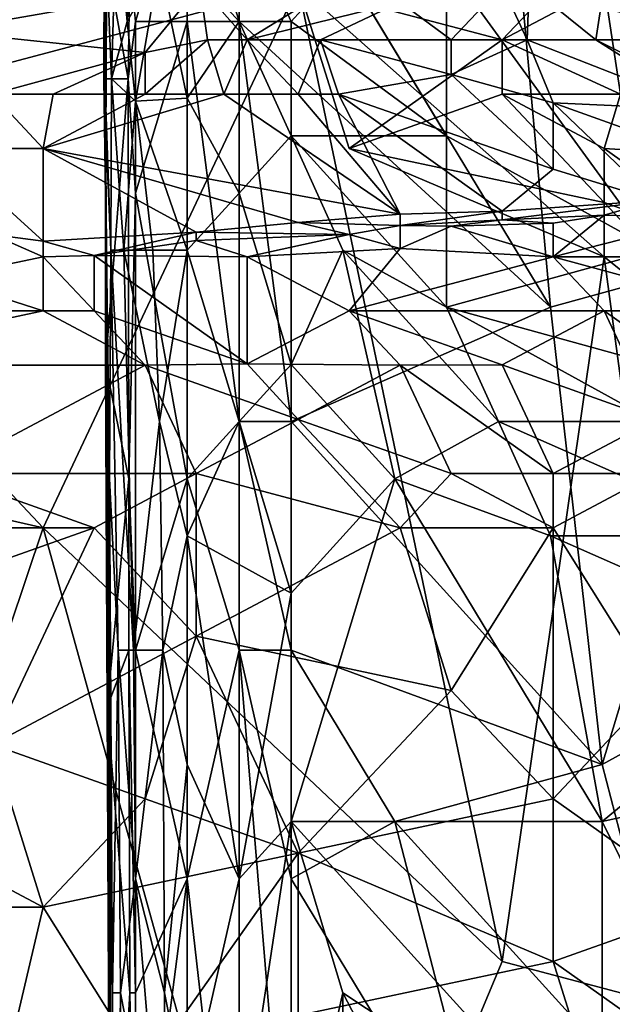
# Model space of a CAD drawing. Extents: x -0.375 to 0.375, y -0.309 to 0.309.
# Tile 183 of 226: x 0.216 to 0.24, y 0.099 to 0.139. Entities that reach past the tile are written whole.
import ezdxf

# ---------------------------------------------------------------- set-up
doc = ezdxf.new("R2010")
doc.units = 0

msp = doc.modelspace()

# ---------------------------------------------------------------- linework, layer by layer
for points in [[(0.201987, 0.133961, 0.444555), (0.206196, 0.163048, 0.444555), (0.227242, 0.140673, 0.44456)], [(0.235512, 0.150985, 0.449682), (0.252645, 0.134475, 0.449758), (0.254786, 0.153344, 0.449664)], [(0.237654, 0.1274, 0.449729), (0.235512, 0.150985, 0.449682), (0.224805, 0.148627, 0.44955)], [(0.24622, 0.129758, 0.449729), (0.252645, 0.134475, 0.449758), (0.235512, 0.150985, 0.449682)], [(0.24622, 0.129758, 0.449729), (0.235512, 0.150985, 0.449682), (0.237654, 0.1274, 0.449729)], [(0.220522, 0.148627, 0.353651), (0.220178, 0.139193, 0.358692), (0.219748, 0.14391, 0.358692)], [(0.220178, 0.139193, 0.358692), (0.220522, 0.148627, 0.353651), (0.22151, 0.141551, 0.354816)], [(0.224805, 0.139193, 0.449628), (0.224805, 0.148627, 0.44955), (0.222663, 0.146268, 0.449324)], [(0.224805, 0.139193, 0.449628), (0.237654, 0.1274, 0.449729), (0.224805, 0.148627, 0.44955)], [(0.222663, 0.146268, 0.449324), (0.220298, 0.141551, 0.447849), (0.220522, 0.139193, 0.448289)], [(0.222663, 0.139193, 0.449439), (0.222663, 0.146268, 0.449324), (0.220522, 0.139193, 0.448289)], [(0.222663, 0.139193, 0.449439), (0.224805, 0.139193, 0.449628), (0.222663, 0.146268, 0.449324)], [(0.219304, 0.141551, 0.397456), (0.219314, 0.139193, 0.428467), (0.219376, 0.14391, 0.409085)], [(0.219376, 0.14391, 0.409085), (0.219314, 0.139193, 0.428467), (0.219344, 0.141551, 0.440096)], [(0.219748, 0.14391, 0.358692), (0.219533, 0.136834, 0.362569), (0.219349, 0.141551, 0.362569)], [(0.220178, 0.139193, 0.358692), (0.219533, 0.136834, 0.362569), (0.219748, 0.14391, 0.358692)], [(0.224805, 0.139193, 0.352685), (0.222663, 0.141551, 0.353375), (0.224805, 0.14391, 0.35123)], [(0.226946, 0.139193, 0.352066), (0.224805, 0.14391, 0.35123), (0.229088, 0.141551, 0.351044)], [(0.224805, 0.139193, 0.352685), (0.224805, 0.14391, 0.35123), (0.226946, 0.139193, 0.352066)], [(0.21251, 0.138797, 0.539446), (0.220928, 0.14133, 0.535574), (0.214614, 0.141672, 0.545253)], [(0.219215, 0.136834, 0.370321), (0.219269, 0.136834, 0.38195), (0.219234, 0.141551, 0.366445)], [(0.219261, 0.136834, 0.366445), (0.219215, 0.136834, 0.370321), (0.219234, 0.141551, 0.366445)], [(0.219349, 0.141551, 0.362569), (0.219261, 0.136834, 0.366445), (0.219234, 0.141551, 0.366445)], [(0.219234, 0.141551, 0.366445), (0.219269, 0.136834, 0.38195), (0.219289, 0.141551, 0.378074)], [(0.219533, 0.136834, 0.362569), (0.219261, 0.136834, 0.366445), (0.219349, 0.141551, 0.362569)], [(0.219289, 0.141551, 0.378074), (0.219269, 0.136834, 0.38195), (0.219304, 0.141551, 0.397456)], [(0.219269, 0.136834, 0.38195), (0.219291, 0.129758, 0.409085), (0.219304, 0.141551, 0.397456)], [(0.219304, 0.141551, 0.397456), (0.219283, 0.125041, 0.443972), (0.219314, 0.139193, 0.428467)], [(0.219291, 0.129758, 0.409085), (0.219283, 0.125041, 0.443972), (0.219304, 0.141551, 0.397456)], [(0.219289, 0.136834, 0.443972), (0.220223, 0.136834, 0.447849), (0.219368, 0.141551, 0.443972)], [(0.219344, 0.141551, 0.440096), (0.219289, 0.136834, 0.443972), (0.219368, 0.141551, 0.443972)], [(0.219314, 0.139193, 0.428467), (0.219289, 0.136834, 0.443972), (0.219344, 0.141551, 0.440096)], [(0.219368, 0.141551, 0.443972), (0.220223, 0.136834, 0.447849), (0.220298, 0.141551, 0.447849)], [(0.220522, 0.135904, 0.358692), (0.220178, 0.139193, 0.358692), (0.22151, 0.141551, 0.354816)], [(0.220298, 0.141551, 0.447849), (0.220223, 0.136834, 0.447849), (0.220522, 0.139193, 0.448289)], [(0.222663, 0.136031, 0.354816), (0.220522, 0.135904, 0.358692), (0.22151, 0.141551, 0.354816)], [(0.22151, 0.141551, 0.354816), (0.222663, 0.141551, 0.353375), (0.222663, 0.136031, 0.354816)], [(0.222663, 0.136031, 0.354816), (0.222663, 0.141551, 0.353375), (0.224805, 0.139193, 0.352685)], [(0.226946, 0.139193, 0.352066), (0.229088, 0.141551, 0.351044), (0.233371, 0.134475, 0.352186)], [(0.233371, 0.134475, 0.352186), (0.229088, 0.141551, 0.351044), (0.233371, 0.141551, 0.35039)], [(0.233371, 0.141551, 0.35039), (0.241937, 0.141551, 0.348922), (0.241937, 0.139193, 0.349891)], [(0.233371, 0.134475, 0.352186), (0.233371, 0.141551, 0.35039), (0.241937, 0.129758, 0.352277)], [(0.241937, 0.139193, 0.349891), (0.241937, 0.129758, 0.352277), (0.233371, 0.141551, 0.35039)], [(0.223176, 0.140673, 0.531703), (0.220928, 0.14133, 0.535574), (0.21251, 0.138797, 0.539446)], [(0.229347, 0.141042, 0.525896), (0.223176, 0.140673, 0.531703), (0.225137, 0.138436, 0.52366)], [(0.231451, 0.14, 0.520089), (0.229347, 0.141042, 0.525896), (0.225137, 0.138436, 0.52366)], [(0.216719, 0.118299, 0.444502), (0.201987, 0.133961, 0.444555), (0.227242, 0.140673, 0.44456)], [(0.220928, 0.137915, 0.527832), (0.223176, 0.140673, 0.531703), (0.21251, 0.138797, 0.539446)], [(0.216719, 0.118299, 0.444502), (0.227242, 0.140673, 0.44456), (0.235661, 0.100399, 0.444566)], [(0.223497, 0.138436, 0.525896), (0.223176, 0.140673, 0.531703), (0.220928, 0.137915, 0.527832)], [(0.225137, 0.138436, 0.52366), (0.223176, 0.140673, 0.531703), (0.223497, 0.138436, 0.525896)], [(0.237765, 0.140673, 0.444677), (0.235661, 0.138436, 0.444693), (0.227242, 0.140673, 0.44456)], [(0.229347, 0.133961, 0.444635), (0.227242, 0.140673, 0.44456), (0.235661, 0.138436, 0.444693)], [(0.227242, 0.140673, 0.44456), (0.229347, 0.133961, 0.444635), (0.23987, 0.129486, 0.444744)], [(0.235661, 0.100399, 0.444566), (0.227242, 0.140673, 0.44456), (0.23987, 0.129486, 0.444744)], [(0.231451, 0.14, 0.520089), (0.233556, 0.138436, 0.513936), (0.235661, 0.140673, 0.512476)], [(0.233556, 0.138436, 0.513936), (0.236699, 0.138436, 0.510411), (0.235661, 0.140673, 0.512476)], [(0.235661, 0.138436, 0.444693), (0.237765, 0.140673, 0.444677), (0.23987, 0.140673, 0.444885)], [(0.236777, 0.140673, 0.508475), (0.235661, 0.140673, 0.512476), (0.236699, 0.138436, 0.510411)], [(0.240548, 0.136198, 0.446533), (0.235661, 0.138436, 0.444693), (0.23987, 0.140673, 0.444885)], [(0.239532, 0.138436, 0.506539), (0.236777, 0.140673, 0.508475), (0.236699, 0.138436, 0.510411)], [(0.23987, 0.140687, 0.498797), (0.236777, 0.140673, 0.508475), (0.239532, 0.138436, 0.506539)], [(0.23987, 0.140687, 0.498797), (0.239532, 0.138436, 0.506539), (0.241916, 0.138436, 0.500732)], [(0.23987, 0.140687, 0.498797), (0.241916, 0.138436, 0.500732), (0.243008, 0.138436, 0.496861)], [(0.23987, 0.140687, 0.498797), (0.243008, 0.138436, 0.496861), (0.242388, 0.140673, 0.491054)], [(0.240548, 0.136198, 0.446533), (0.23987, 0.140673, 0.444885), (0.241974, 0.140673, 0.445345)], [(0.231451, 0.14, 0.520089), (0.225137, 0.138436, 0.52366), (0.228163, 0.138436, 0.520089)], [(0.233556, 0.138436, 0.513936), (0.231451, 0.14, 0.520089), (0.228163, 0.138436, 0.520089)], [(0.219283, 0.125041, 0.443972), (0.219289, 0.136834, 0.443972), (0.219314, 0.139193, 0.428467)], [(0.220522, 0.135904, 0.358692), (0.219533, 0.136834, 0.362569), (0.220178, 0.139193, 0.358692)], [(0.220522, 0.139193, 0.448289), (0.220223, 0.136834, 0.447849), (0.220522, 0.132117, 0.448323)], [(0.220522, 0.132117, 0.448323), (0.222663, 0.139193, 0.449439), (0.220522, 0.139193, 0.448289)], [(0.222663, 0.120324, 0.449408), (0.222663, 0.139193, 0.449439), (0.220522, 0.132117, 0.448323)], [(0.224805, 0.122683, 0.449616), (0.224805, 0.139193, 0.449628), (0.222663, 0.139193, 0.449439)], [(0.224805, 0.132117, 0.353997), (0.222663, 0.136031, 0.354816), (0.224805, 0.139193, 0.352685)], [(0.222663, 0.120324, 0.449408), (0.224805, 0.122683, 0.449616), (0.222663, 0.139193, 0.449439)], [(0.226946, 0.134475, 0.353061), (0.224805, 0.139193, 0.352685), (0.226946, 0.139193, 0.352066)], [(0.224805, 0.132117, 0.353997), (0.224805, 0.139193, 0.352685), (0.226946, 0.134475, 0.353061)], [(0.226946, 0.122683, 0.449675), (0.224805, 0.139193, 0.449628), (0.224805, 0.122683, 0.449616)], [(0.226946, 0.122683, 0.449675), (0.237654, 0.1274, 0.449729), (0.224805, 0.139193, 0.449628)], [(0.226946, 0.134475, 0.353061), (0.226946, 0.139193, 0.352066), (0.233371, 0.134475, 0.352186)], [(0.21251, 0.138797, 0.539446), (0.214614, 0.136198, 0.530212), (0.220928, 0.137915, 0.527832)], [(0.223497, 0.138436, 0.525896), (0.220928, 0.136198, 0.525519), (0.224176, 0.136198, 0.52396)], [(0.223497, 0.138436, 0.525896), (0.220928, 0.137915, 0.527832), (0.220928, 0.136198, 0.525519)], [(0.223497, 0.138436, 0.525896), (0.224176, 0.136198, 0.52396), (0.225137, 0.138436, 0.52366)], [(0.225137, 0.138436, 0.52366), (0.224176, 0.136198, 0.52396), (0.227242, 0.136198, 0.522633)], [(0.227242, 0.136198, 0.522633), (0.228163, 0.138436, 0.520089), (0.225137, 0.138436, 0.52366)], [(0.228163, 0.138436, 0.520089), (0.227242, 0.136198, 0.522633), (0.228903, 0.136198, 0.522025)], [(0.228163, 0.138436, 0.520089), (0.228903, 0.136198, 0.522025), (0.233556, 0.13701, 0.518153)], [(0.228163, 0.138436, 0.520089), (0.233556, 0.13701, 0.518153), (0.233556, 0.138436, 0.513936)], [(0.235661, 0.138436, 0.444693), (0.235661, 0.136198, 0.445018), (0.229347, 0.133961, 0.444635)], [(0.233556, 0.13701, 0.518153), (0.237765, 0.135835, 0.518153), (0.236699, 0.138436, 0.510411)], [(0.233556, 0.138436, 0.513936), (0.233556, 0.13701, 0.518153), (0.236699, 0.138436, 0.510411)], [(0.235661, 0.136198, 0.445018), (0.235661, 0.138436, 0.444693), (0.240548, 0.136198, 0.446533)], [(0.236699, 0.138436, 0.510411), (0.237765, 0.135835, 0.518153), (0.244079, 0.135551, 0.512346)], [(0.239532, 0.138436, 0.506539), (0.236699, 0.138436, 0.510411), (0.244079, 0.135551, 0.512346)], [(0.241916, 0.138436, 0.500732), (0.239532, 0.138436, 0.506539), (0.246184, 0.13511, 0.510411)], [(0.239532, 0.138436, 0.506539), (0.244079, 0.135551, 0.512346), (0.246184, 0.13511, 0.510411)], [(0.21713, 0.136198, 0.527832), (0.220928, 0.137915, 0.527832), (0.214614, 0.136198, 0.530212)], [(0.220928, 0.136198, 0.525519), (0.220928, 0.137915, 0.527832), (0.21713, 0.136198, 0.527832)], [(0.228903, 0.136198, 0.522025), (0.237765, 0.133095, 0.52396), (0.233556, 0.13701, 0.518153)], [(0.233556, 0.13701, 0.518153), (0.237765, 0.133095, 0.52396), (0.237765, 0.135835, 0.518153)], [(0.219512, 0.129758, 0.366445), (0.219215, 0.136834, 0.370321), (0.219261, 0.136834, 0.366445)], [(0.219215, 0.136834, 0.370321), (0.219328, 0.129758, 0.378074), (0.219269, 0.136834, 0.38195)], [(0.219451, 0.120324, 0.370321), (0.219328, 0.129758, 0.378074), (0.219215, 0.136834, 0.370321)], [(0.219512, 0.129758, 0.366445), (0.219451, 0.120324, 0.370321), (0.219215, 0.136834, 0.370321)], [(0.219533, 0.136834, 0.362569), (0.219512, 0.129758, 0.366445), (0.219261, 0.136834, 0.366445)], [(0.219328, 0.129758, 0.378074), (0.219291, 0.129758, 0.409085), (0.219269, 0.136834, 0.38195)], [(0.219283, 0.125041, 0.443972), (0.220223, 0.136834, 0.447849), (0.219289, 0.136834, 0.443972)], [(0.219283, 0.125041, 0.443972), (0.22025, 0.120324, 0.447849), (0.220223, 0.136834, 0.447849)], [(0.220041, 0.129758, 0.362569), (0.219512, 0.129758, 0.366445), (0.219533, 0.136834, 0.362569)], [(0.220522, 0.135904, 0.358692), (0.220041, 0.129758, 0.362569), (0.219533, 0.136834, 0.362569)], [(0.220223, 0.136834, 0.447849), (0.22025, 0.120324, 0.447849), (0.220522, 0.132117, 0.448323)], [(0.21251, 0.133961, 0.531165), (0.216719, 0.133961, 0.529967), (0.214614, 0.136198, 0.530212)], [(0.214614, 0.136198, 0.530212), (0.216719, 0.133961, 0.529967), (0.21713, 0.136198, 0.527832)], [(0.220928, 0.136198, 0.525519), (0.216719, 0.133961, 0.529967), (0.224176, 0.136198, 0.52396)], [(0.21713, 0.136198, 0.527832), (0.216719, 0.133961, 0.529967), (0.220928, 0.136198, 0.525519)], [(0.224176, 0.136198, 0.52396), (0.216719, 0.133961, 0.529967), (0.231451, 0.131245, 0.529767)], [(0.231451, 0.131245, 0.529767), (0.227242, 0.136198, 0.522633), (0.224176, 0.136198, 0.52396)], [(0.227242, 0.136198, 0.522633), (0.231451, 0.131245, 0.529767), (0.228903, 0.136198, 0.522025)], [(0.237765, 0.133095, 0.52396), (0.228903, 0.136198, 0.522025), (0.235661, 0.131362, 0.527832)], [(0.235661, 0.131362, 0.527832), (0.228903, 0.136198, 0.522025), (0.231451, 0.131245, 0.529767)], [(0.23987, 0.131723, 0.444837), (0.229347, 0.133961, 0.444635), (0.235661, 0.136198, 0.445018)], [(0.23987, 0.133961, 0.445364), (0.235661, 0.136198, 0.445018), (0.240548, 0.136198, 0.446533)], [(0.23987, 0.131723, 0.444837), (0.235661, 0.136198, 0.445018), (0.23987, 0.133961, 0.445364)], [(0.23987, 0.133961, 0.445364), (0.240548, 0.136198, 0.446533), (0.244079, 0.133689, 0.446533)], [(0.221246, 0.129758, 0.358692), (0.220041, 0.129758, 0.362569), (0.220522, 0.135904, 0.358692)], [(0.222663, 0.136031, 0.354816), (0.222663, 0.129758, 0.356044), (0.220522, 0.135904, 0.358692)], [(0.220522, 0.135904, 0.358692), (0.222663, 0.129758, 0.356044), (0.221246, 0.129758, 0.358692)], [(0.222663, 0.129758, 0.356044), (0.222663, 0.136031, 0.354816), (0.224805, 0.132117, 0.353997)], [(0.237765, 0.135835, 0.518153), (0.248288, 0.13207, 0.518153), (0.244079, 0.135551, 0.512346)], [(0.237765, 0.135835, 0.518153), (0.241974, 0.131807, 0.52396), (0.248288, 0.13207, 0.518153)], [(0.237765, 0.133095, 0.52396), (0.241974, 0.131807, 0.52396), (0.237765, 0.135835, 0.518153)], [(0.226946, 0.125041, 0.353676), (0.224805, 0.132117, 0.353997), (0.226946, 0.134475, 0.353061)], [(0.233371, 0.1274, 0.353283), (0.226946, 0.134475, 0.353061), (0.233371, 0.134475, 0.352186)], [(0.229088, 0.129758, 0.353331), (0.226946, 0.134475, 0.353061), (0.233371, 0.1274, 0.353283)], [(0.226946, 0.125041, 0.353676), (0.226946, 0.134475, 0.353061), (0.229088, 0.129758, 0.353331)], [(0.233371, 0.1274, 0.353283), (0.233371, 0.134475, 0.352186), (0.241937, 0.129758, 0.352277)], [(0.187254, 0.125011, 0.444542), (0.201987, 0.133961, 0.444555), (0.216719, 0.118299, 0.444502)], [(0.214614, 0.1304, 0.535574), (0.216719, 0.130127, 0.535574), (0.21251, 0.133961, 0.531165)], [(0.216719, 0.130127, 0.535574), (0.216719, 0.133961, 0.529967), (0.21251, 0.133961, 0.531165)], [(0.216719, 0.133961, 0.529967), (0.223033, 0.130504, 0.533639), (0.227242, 0.130905, 0.531703)], [(0.231451, 0.131245, 0.529767), (0.216719, 0.133961, 0.529967), (0.227242, 0.130905, 0.531703)], [(0.223033, 0.130504, 0.533639), (0.216719, 0.133961, 0.529967), (0.216719, 0.130127, 0.535574)], [(0.23987, 0.129486, 0.444744), (0.229347, 0.133961, 0.444635), (0.23987, 0.131723, 0.444837)], [(0.23987, 0.133961, 0.445364), (0.246184, 0.129486, 0.445276), (0.23987, 0.131723, 0.444837)], [(0.244079, 0.133689, 0.446533), (0.246184, 0.129486, 0.445276), (0.23987, 0.133961, 0.445364)], [(0.241974, 0.131807, 0.52396), (0.237765, 0.133095, 0.52396), (0.235661, 0.131362, 0.527832)], [(0.220522, 0.132117, 0.448323), (0.22025, 0.120324, 0.447849), (0.220522, 0.113248, 0.448294)], [(0.220522, 0.113248, 0.448294), (0.222663, 0.120324, 0.449408), (0.220522, 0.132117, 0.448323)], [(0.224805, 0.132117, 0.353997), (0.224805, 0.122683, 0.354273), (0.222663, 0.129758, 0.356044)], [(0.224805, 0.122683, 0.354273), (0.224805, 0.132117, 0.353997), (0.226946, 0.125041, 0.353676)], [(0.235661, 0.131013, 0.529767), (0.23987, 0.131198, 0.527832), (0.241974, 0.131807, 0.52396)], [(0.235661, 0.131362, 0.527832), (0.235661, 0.131013, 0.529767), (0.241974, 0.131807, 0.52396)], [(0.244079, 0.13109, 0.525896), (0.241974, 0.131807, 0.52396), (0.23987, 0.131198, 0.527832)], [(0.248288, 0.122774, 0.445078), (0.23987, 0.131723, 0.444837), (0.246184, 0.129486, 0.445276)], [(0.23987, 0.129486, 0.444744), (0.23987, 0.131723, 0.444837), (0.248288, 0.122774, 0.445078)], [(0.231451, 0.130782, 0.531703), (0.235661, 0.131362, 0.527832), (0.231451, 0.131245, 0.529767)], [(0.231451, 0.130782, 0.531703), (0.235661, 0.131013, 0.529767), (0.235661, 0.131362, 0.527832)], [(0.223033, 0.130504, 0.533639), (0.229347, 0.130411, 0.533639), (0.227242, 0.130905, 0.531703)], [(0.227242, 0.130905, 0.531703), (0.231451, 0.130782, 0.531703), (0.231451, 0.131245, 0.529767)], [(0.227242, 0.130905, 0.531703), (0.229347, 0.130411, 0.533639), (0.231451, 0.130782, 0.531703)], [(0.231451, 0.130782, 0.531703), (0.233556, 0.130751, 0.531703), (0.235661, 0.131013, 0.529767)], [(0.233556, 0.130751, 0.531703), (0.237765, 0.130874, 0.529767), (0.235661, 0.131013, 0.529767)], [(0.233556, 0.130751, 0.531703), (0.237765, 0.129486, 0.531117), (0.237765, 0.130874, 0.529767)], [(0.235661, 0.131013, 0.529767), (0.237765, 0.130874, 0.529767), (0.23987, 0.131198, 0.527832)], [(0.237765, 0.129486, 0.531117), (0.244079, 0.13109, 0.525896), (0.23987, 0.131198, 0.527832)], [(0.237765, 0.130874, 0.529767), (0.237765, 0.129486, 0.531117), (0.23987, 0.131198, 0.527832)], [(0.244079, 0.13109, 0.525896), (0.237765, 0.129486, 0.531117), (0.245462, 0.129486, 0.525896)], [(0.218824, 0.129542, 0.53751), (0.223033, 0.130504, 0.533639), (0.216719, 0.130127, 0.535574)], [(0.223033, 0.130504, 0.533639), (0.218824, 0.129542, 0.53751), (0.223033, 0.130158, 0.535574)], [(0.223033, 0.130158, 0.535574), (0.229347, 0.130411, 0.533639), (0.223033, 0.130504, 0.533639)], [(0.229347, 0.130411, 0.533639), (0.231451, 0.129827, 0.533639), (0.231451, 0.130782, 0.531703)], [(0.231451, 0.129827, 0.533639), (0.233556, 0.130751, 0.531703), (0.231451, 0.130782, 0.531703)], [(0.237765, 0.129486, 0.531117), (0.233556, 0.130751, 0.531703), (0.231451, 0.129827, 0.533639)], [(0.21251, 0.128598, 0.539446), (0.216719, 0.129486, 0.537712), (0.214614, 0.1304, 0.535574)], [(0.214614, 0.1304, 0.535574), (0.216719, 0.129486, 0.537712), (0.216719, 0.130127, 0.535574)], [(0.216719, 0.129486, 0.537712), (0.218824, 0.129542, 0.53751), (0.216719, 0.130127, 0.535574)], [(0.218824, 0.129542, 0.53751), (0.225137, 0.129486, 0.535995), (0.223033, 0.130158, 0.535574)], [(0.225137, 0.129486, 0.535995), (0.229347, 0.130411, 0.533639), (0.223033, 0.130158, 0.535574)], [(0.225137, 0.129486, 0.535995), (0.231451, 0.129827, 0.533639), (0.229347, 0.130411, 0.533639)], [(0.219291, 0.129758, 0.409085), (0.219355, 0.11089, 0.443972), (0.219283, 0.125041, 0.443972)], [(0.219328, 0.129758, 0.378074), (0.219342, 0.120324, 0.397456), (0.219291, 0.129758, 0.409085)], [(0.219291, 0.129758, 0.409085), (0.219419, 0.106173, 0.428467), (0.219355, 0.11089, 0.443972)], [(0.219342, 0.120324, 0.397456), (0.219419, 0.106173, 0.428467), (0.219291, 0.129758, 0.409085)], [(0.219439, 0.115607, 0.374198), (0.219342, 0.120324, 0.397456), (0.219328, 0.129758, 0.378074)], [(0.219451, 0.120324, 0.370321), (0.219439, 0.115607, 0.374198), (0.219328, 0.129758, 0.378074)], [(0.21981, 0.113248, 0.366445), (0.219451, 0.120324, 0.370321), (0.219512, 0.129758, 0.366445)], [(0.220451, 0.113248, 0.362569), (0.219512, 0.129758, 0.366445), (0.220041, 0.129758, 0.362569)], [(0.220451, 0.113248, 0.362569), (0.21981, 0.113248, 0.366445), (0.219512, 0.129758, 0.366445)], [(0.220041, 0.129758, 0.362569), (0.221246, 0.129758, 0.358692), (0.221512, 0.122683, 0.358692)], [(0.220041, 0.129758, 0.362569), (0.221512, 0.122683, 0.358692), (0.220451, 0.113248, 0.362569)], [(0.221246, 0.129758, 0.358692), (0.222663, 0.129758, 0.356044), (0.221512, 0.122683, 0.358692)], [(0.222663, 0.129758, 0.356044), (0.222663, 0.117965, 0.356589), (0.221512, 0.122683, 0.358692)], [(0.222663, 0.129758, 0.356044), (0.224805, 0.122683, 0.354273), (0.222663, 0.117965, 0.356589)], [(0.229347, 0.127249, 0.535182), (0.231451, 0.129827, 0.533639), (0.225137, 0.129486, 0.535995)], [(0.231229, 0.120324, 0.35383), (0.226946, 0.125041, 0.353676), (0.229088, 0.129758, 0.353331)], [(0.235512, 0.122683, 0.353603), (0.229088, 0.129758, 0.353331), (0.233371, 0.1274, 0.353283)], [(0.231229, 0.120324, 0.35383), (0.229088, 0.129758, 0.353331), (0.235512, 0.122683, 0.353603)], [(0.229347, 0.127249, 0.535182), (0.237765, 0.129486, 0.531117), (0.231451, 0.129827, 0.533639)], [(0.241937, 0.125041, 0.353116), (0.233371, 0.1274, 0.353283), (0.241937, 0.129758, 0.352277)], [(0.239795, 0.108531, 0.449729), (0.24622, 0.129758, 0.449729), (0.237654, 0.1274, 0.449729)], [(0.239795, 0.108531, 0.449729), (0.252645, 0.115607, 0.44978), (0.24622, 0.129758, 0.449729)], [(0.216719, 0.129486, 0.537712), (0.21251, 0.128598, 0.539446), (0.216719, 0.127249, 0.539097)], [(0.218824, 0.127249, 0.538549), (0.218824, 0.129542, 0.53751), (0.216719, 0.129486, 0.537712)], [(0.216719, 0.127249, 0.539097), (0.218824, 0.127249, 0.538549), (0.216719, 0.129486, 0.537712)], [(0.225137, 0.125069, 0.53751), (0.225137, 0.129486, 0.535995), (0.218824, 0.129542, 0.53751)], [(0.225137, 0.125069, 0.53751), (0.218824, 0.129542, 0.53751), (0.218824, 0.127249, 0.538549)], [(0.229347, 0.127249, 0.535182), (0.225137, 0.129486, 0.535995), (0.225137, 0.125069, 0.53751)], [(0.229347, 0.127249, 0.535182), (0.23987, 0.127249, 0.530185), (0.237765, 0.129486, 0.531117)], [(0.235661, 0.100399, 0.444566), (0.23987, 0.129486, 0.444744), (0.244079, 0.098162, 0.444662)], [(0.23987, 0.127249, 0.530185), (0.245968, 0.127249, 0.525896), (0.237765, 0.129486, 0.531117)], [(0.245968, 0.127249, 0.525896), (0.245462, 0.129486, 0.525896), (0.237765, 0.129486, 0.531117)], [(0.244079, 0.098162, 0.444662), (0.23987, 0.129486, 0.444744), (0.248288, 0.122774, 0.445078)], [(0.21251, 0.128598, 0.539446), (0.206196, 0.127249, 0.541261), (0.216719, 0.127249, 0.539097)], [(0.220928, 0.125011, 0.538656), (0.216719, 0.127249, 0.539097), (0.206196, 0.125011, 0.541558)], [(0.206196, 0.125011, 0.541558), (0.216719, 0.127249, 0.539097), (0.206196, 0.127249, 0.541261)], [(0.220928, 0.125011, 0.538656), (0.218824, 0.127249, 0.538549), (0.216719, 0.127249, 0.539097)], [(0.220928, 0.125011, 0.538656), (0.225137, 0.125069, 0.53751), (0.218824, 0.127249, 0.538549)], [(0.231451, 0.125011, 0.535481), (0.229347, 0.127249, 0.535182), (0.225137, 0.125069, 0.53751)], [(0.239795, 0.108531, 0.449729), (0.237654, 0.1274, 0.449729), (0.226946, 0.122683, 0.449675)], [(0.229347, 0.127249, 0.535182), (0.231451, 0.125011, 0.535481), (0.235661, 0.125029, 0.533639)], [(0.23987, 0.127249, 0.530185), (0.229347, 0.127249, 0.535182), (0.235661, 0.125029, 0.533639)], [(0.241937, 0.122683, 0.353381), (0.233371, 0.1274, 0.353283), (0.241937, 0.125041, 0.353116)], [(0.235512, 0.122683, 0.353603), (0.233371, 0.1274, 0.353283), (0.241937, 0.122683, 0.353381)], [(0.241974, 0.122774, 0.53188), (0.23987, 0.127249, 0.530185), (0.235661, 0.125029, 0.533639)], [(0.245968, 0.127249, 0.525896), (0.23987, 0.127249, 0.530185), (0.246184, 0.122774, 0.528932)], [(0.246184, 0.122774, 0.528932), (0.23987, 0.127249, 0.530185), (0.241974, 0.122774, 0.53188)], [(0.206196, 0.086974, 0.44451), (0.187254, 0.125011, 0.444542), (0.216719, 0.118299, 0.444502)], [(0.220928, 0.125011, 0.538656), (0.206196, 0.125011, 0.541558), (0.21251, 0.120536, 0.542863)], [(0.220928, 0.125011, 0.538656), (0.21251, 0.120536, 0.542863), (0.223033, 0.120536, 0.540557)], [(0.219355, 0.11089, 0.443972), (0.22025, 0.120324, 0.447849), (0.219283, 0.125041, 0.443972)], [(0.227242, 0.122774, 0.538205), (0.225137, 0.125069, 0.53751), (0.220928, 0.125011, 0.538656)], [(0.227242, 0.122774, 0.538205), (0.220928, 0.125011, 0.538656), (0.223033, 0.120536, 0.540557)], [(0.226946, 0.115607, 0.3541), (0.224805, 0.122683, 0.354273), (0.226946, 0.125041, 0.353676)], [(0.231451, 0.125011, 0.535481), (0.225137, 0.125069, 0.53751), (0.227242, 0.122774, 0.538205)], [(0.226946, 0.115607, 0.3541), (0.226946, 0.125041, 0.353676), (0.231229, 0.120324, 0.35383)], [(0.231451, 0.125011, 0.535481), (0.227242, 0.122774, 0.538205), (0.233556, 0.120536, 0.537217)], [(0.237765, 0.120536, 0.535488), (0.235661, 0.125029, 0.533639), (0.231451, 0.125011, 0.535481)], [(0.231451, 0.125011, 0.535481), (0.233556, 0.120536, 0.537217), (0.237765, 0.120536, 0.535488)], [(0.235661, 0.125029, 0.533639), (0.237765, 0.120536, 0.535488), (0.241974, 0.122774, 0.53188)], [(0.227242, 0.122774, 0.538205), (0.223033, 0.120536, 0.540557), (0.231451, 0.118299, 0.538911)], [(0.231451, 0.118299, 0.538911), (0.233556, 0.120536, 0.537217), (0.227242, 0.122774, 0.538205)], [(0.241974, 0.120536, 0.533315), (0.241974, 0.122774, 0.53188), (0.237765, 0.120536, 0.535488)], [(0.220451, 0.113248, 0.362569), (0.221512, 0.122683, 0.358692), (0.221656, 0.113248, 0.358692)], [(0.221512, 0.122683, 0.358692), (0.222663, 0.117965, 0.356589), (0.221656, 0.113248, 0.358692)], [(0.224805, 0.113248, 0.449642), (0.224805, 0.122683, 0.449616), (0.222663, 0.120324, 0.449408)], [(0.224805, 0.122683, 0.354273), (0.226946, 0.115607, 0.3541), (0.222663, 0.117965, 0.356589)], [(0.224805, 0.113248, 0.449642), (0.226946, 0.113248, 0.449707), (0.224805, 0.122683, 0.449616)], [(0.226946, 0.113248, 0.449707), (0.226946, 0.122683, 0.449675), (0.224805, 0.122683, 0.449616)], [(0.239795, 0.108531, 0.449729), (0.226946, 0.122683, 0.449675), (0.226946, 0.113248, 0.449707)], [(0.237654, 0.117965, 0.353814), (0.231229, 0.120324, 0.35383), (0.235512, 0.122683, 0.353603)], [(0.24622, 0.117965, 0.353617), (0.235512, 0.122683, 0.353603), (0.241937, 0.122683, 0.353381)], [(0.237654, 0.117965, 0.353814), (0.235512, 0.122683, 0.353603), (0.24622, 0.117965, 0.353617)], [(0.206196, 0.118299, 0.545052), (0.218824, 0.118299, 0.542536), (0.21251, 0.120536, 0.542863)], [(0.218824, 0.118299, 0.542536), (0.223033, 0.120536, 0.540557), (0.21251, 0.120536, 0.542863)], [(0.218824, 0.118299, 0.542536), (0.223033, 0.113824, 0.543146), (0.223033, 0.120536, 0.540557)], [(0.219439, 0.115607, 0.374198), (0.219487, 0.103814, 0.374198), (0.219342, 0.120324, 0.397456)], [(0.219487, 0.103814, 0.374198), (0.219451, 0.092021, 0.389703), (0.219342, 0.120324, 0.397456)], [(0.219483, 0.089663, 0.416838), (0.219419, 0.106173, 0.428467), (0.219342, 0.120324, 0.397456)], [(0.219451, 0.092021, 0.389703), (0.219483, 0.089663, 0.416838), (0.219342, 0.120324, 0.397456)], [(0.219355, 0.11089, 0.443972), (0.220249, 0.113248, 0.447849), (0.22025, 0.120324, 0.447849)], [(0.219584, 0.099097, 0.370321), (0.219439, 0.115607, 0.374198), (0.219451, 0.120324, 0.370321)], [(0.21981, 0.113248, 0.366445), (0.219584, 0.099097, 0.370321), (0.219451, 0.120324, 0.370321)], [(0.22025, 0.120324, 0.447849), (0.220249, 0.113248, 0.447849), (0.220522, 0.113248, 0.448294)], [(0.222663, 0.103814, 0.449442), (0.222663, 0.120324, 0.449408), (0.220522, 0.113248, 0.448294)], [(0.222663, 0.103814, 0.449442), (0.224805, 0.113248, 0.449642), (0.222663, 0.120324, 0.449408)], [(0.223033, 0.120536, 0.540557), (0.223033, 0.113824, 0.543146), (0.231451, 0.118299, 0.538911)], [(0.226946, 0.106173, 0.35429), (0.231229, 0.120324, 0.35383), (0.239795, 0.106173, 0.354058)], [(0.226946, 0.106173, 0.35429), (0.226946, 0.115607, 0.3541), (0.231229, 0.120324, 0.35383)], [(0.239795, 0.106173, 0.354058), (0.231229, 0.120324, 0.35383), (0.237654, 0.117965, 0.353814)], [(0.233556, 0.120536, 0.537217), (0.231451, 0.118299, 0.538911), (0.237765, 0.118299, 0.536469)], [(0.237765, 0.118299, 0.536469), (0.237765, 0.120536, 0.535488), (0.233556, 0.120536, 0.537217)], [(0.241974, 0.120536, 0.533315), (0.237765, 0.120536, 0.535488), (0.237765, 0.118299, 0.536469)], [(0.237765, 0.118299, 0.536469), (0.241974, 0.111586, 0.537105), (0.241974, 0.120536, 0.533315)], [(0.206196, 0.113824, 0.546828), (0.218824, 0.118299, 0.542536), (0.206196, 0.118299, 0.545052)], [(0.206196, 0.113824, 0.546828), (0.214614, 0.109349, 0.546725), (0.218824, 0.118299, 0.542536)], [(0.206196, 0.086974, 0.44451), (0.216719, 0.118299, 0.444502), (0.227242, 0.080262, 0.444514)], [(0.214614, 0.109349, 0.546725), (0.223033, 0.113824, 0.543146), (0.218824, 0.118299, 0.542536)], [(0.216719, 0.118299, 0.444502), (0.235661, 0.100399, 0.444566), (0.227242, 0.080262, 0.444514)], [(0.233556, 0.111586, 0.540564), (0.231451, 0.118299, 0.538911), (0.223033, 0.113824, 0.543146)], [(0.237765, 0.118299, 0.536469), (0.231451, 0.118299, 0.538911), (0.233556, 0.111586, 0.540564)], [(0.237765, 0.107111, 0.54047), (0.237765, 0.118299, 0.536469), (0.233556, 0.111586, 0.540564)], [(0.241974, 0.111586, 0.537105), (0.237765, 0.118299, 0.536469), (0.237765, 0.107111, 0.54047)], [(0.222663, 0.117965, 0.356589), (0.222663, 0.108531, 0.356774), (0.221656, 0.113248, 0.358692)], [(0.226946, 0.115607, 0.3541), (0.224805, 0.103814, 0.354723), (0.222663, 0.117965, 0.356589)], [(0.222663, 0.117965, 0.356589), (0.224805, 0.103814, 0.354723), (0.222663, 0.108531, 0.356774)], [(0.248362, 0.113248, 0.353773), (0.237654, 0.117965, 0.353814), (0.24622, 0.117965, 0.353617)], [(0.239795, 0.106173, 0.354058), (0.237654, 0.117965, 0.353814), (0.248362, 0.113248, 0.353773)], [(0.219584, 0.099097, 0.370321), (0.219487, 0.103814, 0.374198), (0.219439, 0.115607, 0.374198)], [(0.224805, 0.103814, 0.354723), (0.226946, 0.115607, 0.3541), (0.226946, 0.106173, 0.35429)], [(0.244079, 0.092021, 0.449737), (0.252645, 0.115607, 0.44978), (0.239795, 0.108531, 0.449729)], [(0.223033, 0.113824, 0.543146), (0.214614, 0.109349, 0.546725), (0.220928, 0.107111, 0.545962)], [(0.220928, 0.107111, 0.545962), (0.227242, 0.104874, 0.544842), (0.223033, 0.113824, 0.543146)], [(0.223033, 0.113824, 0.543146), (0.227242, 0.104874, 0.544842), (0.233556, 0.111586, 0.540564)], [(0.219355, 0.11089, 0.443972), (0.220293, 0.099097, 0.447849), (0.220249, 0.113248, 0.447849)], [(0.21991, 0.099097, 0.366445), (0.219584, 0.099097, 0.370321), (0.21981, 0.113248, 0.366445)], [(0.220522, 0.103814, 0.362651), (0.21981, 0.113248, 0.366445), (0.220451, 0.113248, 0.362569)], [(0.21981, 0.113248, 0.366445), (0.220522, 0.103814, 0.362651), (0.21991, 0.099097, 0.366445)], [(0.220522, 0.113248, 0.448294), (0.220249, 0.113248, 0.447849), (0.220522, 0.099097, 0.448234)], [(0.220249, 0.113248, 0.447849), (0.220293, 0.099097, 0.447849), (0.220522, 0.099097, 0.448234)], [(0.220451, 0.113248, 0.362569), (0.221656, 0.113248, 0.358692), (0.220522, 0.103814, 0.362651)], [(0.220522, 0.099097, 0.448234), (0.222663, 0.103814, 0.449442), (0.220522, 0.113248, 0.448294)], [(0.221656, 0.113248, 0.358692), (0.22172, 0.099097, 0.358692), (0.220522, 0.103814, 0.362651)], [(0.221656, 0.113248, 0.358692), (0.222663, 0.108531, 0.356774), (0.22172, 0.099097, 0.358692)], [(0.224805, 0.084945, 0.449678), (0.224805, 0.113248, 0.449642), (0.222663, 0.103814, 0.449442)], [(0.226946, 0.103814, 0.449703), (0.226946, 0.113248, 0.449707), (0.224805, 0.113248, 0.449642)], [(0.226946, 0.087304, 0.449729), (0.226946, 0.103814, 0.449703), (0.224805, 0.113248, 0.449642)], [(0.224805, 0.084945, 0.449678), (0.226946, 0.087304, 0.449729), (0.224805, 0.113248, 0.449642)], [(0.231229, 0.106173, 0.449707), (0.226946, 0.113248, 0.449707), (0.226946, 0.103814, 0.449703)], [(0.231229, 0.106173, 0.449707), (0.239795, 0.108531, 0.449729), (0.226946, 0.113248, 0.449707)], [(0.239795, 0.106173, 0.354058), (0.248362, 0.113248, 0.353773), (0.250503, 0.108531, 0.35385)], [(0.237765, 0.107111, 0.54047), (0.233556, 0.111586, 0.540564), (0.227242, 0.104874, 0.544842)], [(0.237765, 0.107111, 0.54047), (0.244079, 0.102637, 0.53903), (0.241974, 0.111586, 0.537105)], [(0.219487, 0.084945, 0.443972), (0.220293, 0.099097, 0.447849), (0.219355, 0.11089, 0.443972)], [(0.219419, 0.106173, 0.428467), (0.219487, 0.084945, 0.443972), (0.219355, 0.11089, 0.443972)], [(0.2083, 0.107111, 0.548779), (0.216719, 0.102637, 0.548273), (0.214614, 0.109349, 0.546725)], [(0.216719, 0.102637, 0.548273), (0.220928, 0.107111, 0.545962), (0.214614, 0.109349, 0.546725)], [(0.222663, 0.108531, 0.356774), (0.222663, 0.09438, 0.356799), (0.22172, 0.099097, 0.358692)], [(0.222663, 0.108531, 0.356774), (0.224805, 0.103814, 0.354723), (0.222663, 0.09438, 0.356799)], [(0.244079, 0.092021, 0.449737), (0.239795, 0.108531, 0.449729), (0.231229, 0.106173, 0.449707)], [(0.252645, 0.080228, 0.354017), (0.239795, 0.106173, 0.354058), (0.250503, 0.108531, 0.35385)], [(0.206196, 0.102637, 0.550483), (0.216719, 0.102637, 0.548273), (0.2083, 0.107111, 0.548779)], [(0.227242, 0.104874, 0.544842), (0.220928, 0.107111, 0.545962), (0.216719, 0.102637, 0.548273)], [(0.237765, 0.100399, 0.542394), (0.237765, 0.107111, 0.54047), (0.227242, 0.104874, 0.544842)], [(0.244079, 0.102637, 0.53903), (0.237765, 0.107111, 0.54047), (0.237765, 0.100399, 0.542394)], [(0.219419, 0.106173, 0.428467), (0.21951, 0.087304, 0.432343), (0.219487, 0.084945, 0.443972)], [(0.219483, 0.089663, 0.416838), (0.21951, 0.087304, 0.432343), (0.219419, 0.106173, 0.428467)], [(0.224805, 0.092021, 0.35476), (0.224805, 0.103814, 0.354723), (0.226946, 0.106173, 0.35429)], [(0.226946, 0.089663, 0.354351), (0.224805, 0.092021, 0.35476), (0.226946, 0.106173, 0.35429)], [(0.239795, 0.092021, 0.354119), (0.226946, 0.106173, 0.35429), (0.239795, 0.106173, 0.354058)], [(0.239795, 0.092021, 0.354119), (0.229088, 0.099097, 0.354246), (0.226946, 0.106173, 0.35429)], [(0.235512, 0.089663, 0.449744), (0.231229, 0.106173, 0.449707), (0.226946, 0.103814, 0.449703)], [(0.226946, 0.089663, 0.354351), (0.226946, 0.106173, 0.35429), (0.229088, 0.099097, 0.354246)], [(0.235512, 0.089663, 0.449744), (0.244079, 0.092021, 0.449737), (0.231229, 0.106173, 0.449707)], [(0.239795, 0.092021, 0.354119), (0.239795, 0.106173, 0.354058), (0.252645, 0.080228, 0.354017)], [(0.220928, 0.095924, 0.548835), (0.227242, 0.104874, 0.544842), (0.216719, 0.102637, 0.548273)], [(0.227242, 0.098162, 0.546603), (0.227242, 0.104874, 0.544842), (0.220928, 0.095924, 0.548835)], [(0.227242, 0.098162, 0.546603), (0.237765, 0.100399, 0.542394), (0.227242, 0.104874, 0.544842)], [(0.219539, 0.082587, 0.374198), (0.219451, 0.092021, 0.389703), (0.219487, 0.103814, 0.374198)], [(0.219584, 0.099097, 0.370321), (0.219539, 0.082587, 0.374198), (0.219487, 0.103814, 0.374198)], [(0.221704, 0.089663, 0.358692), (0.21991, 0.099097, 0.366445), (0.220522, 0.103814, 0.362651)], [(0.22172, 0.099097, 0.358692), (0.221704, 0.089663, 0.358692), (0.220522, 0.103814, 0.362651)], [(0.220522, 0.087304, 0.448166), (0.222663, 0.103814, 0.449442), (0.220522, 0.099097, 0.448234)], [(0.222663, 0.075511, 0.449465), (0.222663, 0.103814, 0.449442), (0.220522, 0.087304, 0.448166)], [(0.224805, 0.103814, 0.354723), (0.224805, 0.092021, 0.35476), (0.222663, 0.09438, 0.356799)], [(0.222663, 0.075511, 0.449465), (0.224805, 0.084945, 0.449678), (0.222663, 0.103814, 0.449442)], [(0.226946, 0.087304, 0.449729), (0.235512, 0.089663, 0.449744), (0.226946, 0.103814, 0.449703)], [(0.21251, 0.084788, 0.552995), (0.216719, 0.102637, 0.548273), (0.206196, 0.102637, 0.550483)], [(0.21251, 0.084788, 0.552995), (0.220928, 0.095924, 0.548835), (0.216719, 0.102637, 0.548273)], [(0.244079, 0.102637, 0.53903), (0.237765, 0.100399, 0.542394), (0.244079, 0.095924, 0.540857)], [(0.227242, 0.080262, 0.444514), (0.235661, 0.100399, 0.444566), (0.244079, 0.098162, 0.444662)], [(0.23987, 0.093687, 0.543267), (0.237765, 0.100399, 0.542394), (0.227242, 0.098162, 0.546603)], [(0.244079, 0.095924, 0.540857), (0.237765, 0.100399, 0.542394), (0.23987, 0.093687, 0.543267)], [(0.219487, 0.084945, 0.443972), (0.220345, 0.084945, 0.447849), (0.220293, 0.099097, 0.447849)], [(0.219642, 0.075511, 0.370321), (0.219539, 0.082587, 0.374198), (0.219584, 0.099097, 0.370321)], [(0.21991, 0.099097, 0.366445), (0.219642, 0.075511, 0.370321), (0.219584, 0.099097, 0.370321)], [(0.219973, 0.07787, 0.366445), (0.219642, 0.075511, 0.370321), (0.21991, 0.099097, 0.366445)], [(0.219973, 0.07787, 0.366445), (0.21991, 0.099097, 0.366445), (0.221704, 0.089663, 0.358692)], [(0.220522, 0.099097, 0.448234), (0.220293, 0.099097, 0.447849), (0.220522, 0.087304, 0.448166)], [(0.220293, 0.099097, 0.447849), (0.220345, 0.084945, 0.447849), (0.220522, 0.087304, 0.448166)], [(0.22172, 0.099097, 0.358692), (0.222663, 0.09438, 0.356799), (0.221704, 0.089663, 0.358692)], [(0.229088, 0.082587, 0.354291), (0.226946, 0.089663, 0.354351), (0.229088, 0.099097, 0.354246)], [(0.237654, 0.082587, 0.35416), (0.229088, 0.099097, 0.354246), (0.239795, 0.092021, 0.354119)], [(0.229088, 0.082587, 0.354291), (0.229088, 0.099097, 0.354246), (0.237654, 0.082587, 0.35416)]]:
    msp.add_3dface(points)

doc.saveas('drawing.dxf')
